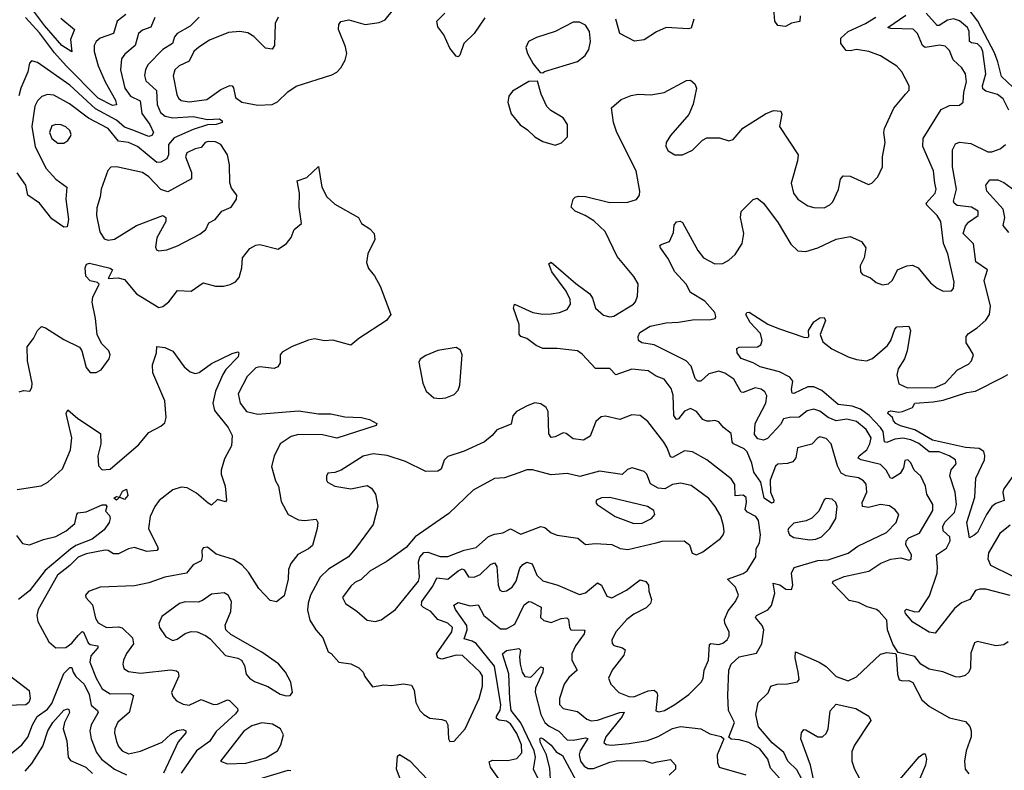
# Model space of a CAD drawing. Extents: x 1550320 to 1685906, y 509093 to 640511.
# Tile 241 of 256: x 1654057 to 1658927, y 523999 to 527713. Entities that reach past the tile are written whole.
import ezdxf

# ---------------------------------------------------------------- set-up
doc = ezdxf.new("R2010")
doc.units = 0

msp = doc.modelspace()

# ---------------------------------------------------------------- linework, layer by layer
at = {"layer": '0CON20XD'}
for points in [[(1654260.1, 527720.1), (1654328.6, 527665), (1654308.4, 527615), (1654315, 527553.8), (1654265, 527584.8), (1654178.7, 527685), (1654085, 527810.4)], [(1655235, 527290.5), (1655305, 527294.2), (1655332.6, 527307.4), (1655383.2, 527356.8), (1655425, 527383.8), (1655600.5, 527439.5), (1655626, 527454), (1655645.4, 527474.6), (1655667.3, 527512.7), (1655674.6, 527545), (1655668.8, 527578.8), (1655634, 527665), (1655635, 527690), (1655645, 527703.3), (1655685, 527712), (1655765, 527688.8), (1655835, 527699.2), (1655865, 527712.5), (1655906, 527764)], [(1657917.8, 527732.2), (1657915, 527704.2), (1657875, 527695.4), (1657845, 527678.8), (1657806, 527685), (1657791.2, 527705), (1657786.7, 527765)], [(1658968.6, 527378.6), (1658912.2, 527432.2), (1658895.5, 527505), (1658878.5, 527548.5), (1658795.7, 527705.7), (1658748.3, 527768.3)], [(1654944.4, 527725.6), (1654899.2, 527680.8), (1654835.4, 527645), (1654822.2, 527627.8), (1654813.1, 527595), (1654764.6, 527565), (1654690.9, 527489.1), (1654678.7, 527465), (1654673.5, 527436.5), (1654681.1, 527411.1), (1654733.4, 527363.4), (1654737.1, 527292.9), (1654753.3, 527253.3), (1654776.1, 527236.1), (1654815, 527227.3), (1654915, 527234.1), (1654985, 527219.2), (1655045, 527221.9), (1655057.7, 527212.3), (1655058, 527205), (1655028.8, 527195), (1654985, 527192.1), (1654915, 527170.5), (1654821.3, 527128.7), (1654792.8, 527095), (1654793.3, 527045), (1654785, 527024.7), (1654755, 527008.9), (1654735, 527006.8), (1654639.6, 527085), (1654595, 527104.8), (1654545, 527111.9), (1654495, 527174.8), (1654396.3, 527226.3), (1654302.7, 527297.3), (1654225, 527339.2), (1654195, 527342.8), (1654166.3, 527333.7), (1654145, 527311.5), (1654131.6, 527285), (1654117.6, 527185), (1654134, 527084), (1654187.2, 526977.2), (1654235, 526923.6), (1654289.4, 526885), (1654285.4, 526824.6), (1654298.1, 526725), (1654292.3, 526687.7), (1654275, 526686.2), (1654215, 526728), (1654154.7, 526804.7), (1654096.9, 526845), (1654087.5, 526895), (1654045, 526954.7)], [(1654725.3, 527724.7), (1654705, 527675.5), (1654665, 527661.6), (1654645, 527645.5), (1654627.7, 527585), (1654577, 527543), (1654560.5, 527519.5), (1654554.7, 527465), (1654576.2, 527375), (1654605, 527335.3), (1654651.9, 527311.9), (1654660.3, 527249.7), (1654700.4, 527195), (1654719.2, 527155), (1654710.1, 527139.9), (1654695, 527135.9), (1654616.4, 527166.4), (1654575, 527180.6), (1654535.5, 527215.5), (1654432.4, 527272.4), (1654305, 527389), (1654145, 527502), (1654115, 527510), (1654105, 527497.5), (1654096.7, 527455), (1654062.9, 527375), (1654053.1, 527336.9)], [(1654581.4, 527738.6), (1654538.7, 527705), (1654520.9, 527645), (1654455, 527621.1), (1654434.6, 527605), (1654425.3, 527584.7), (1654425.3, 527555), (1654444.8, 527485), (1654479, 527405), (1654530.6, 527315), (1654535, 527291.9), (1654515, 527289.1), (1654445, 527324.8), (1654286.7, 527485), (1654228.7, 527548.7), (1654155, 527647.4), (1654085, 527723.3)], [(1655335.6, 527725), (1655319.6, 527695), (1655317.5, 527585), (1655305, 527567.3), (1655272.5, 527572.5), (1655215, 527629.2), (1655185, 527647.5), (1655145, 527654.6), (1655090.1, 527649.9), (1654995, 527611.5), (1654942.8, 527577.2), (1654918.5, 527555), (1654895, 527507.1), (1654845.3, 527484.7), (1654823.5, 527465), (1654815.4, 527435), (1654833.6, 527343.6), (1654841.8, 527325), (1654855, 527313.3), (1654895, 527307), (1654982.6, 527317.4), (1655051.6, 527368.4), (1655096.7, 527386.7), (1655108, 527385), (1655115, 527376.2), (1655125, 527327.5), (1655155.4, 527305.4), (1655235, 527290.5)], [(1656357.1, 527722.9), (1656304, 527645), (1656254.2, 527595.8), (1656233, 527537), (1656225, 527530), (1656215, 527532.5), (1656185, 527572.5), (1656155, 527637.5), (1656125, 527677.5), (1656120, 527705), (1656160, 527745)], [(1656778.9, 526328.9), (1656759.8, 526369.8), (1656688.8, 526465), (1656673.8, 526505), (1656685, 526513.3), (1656807.2, 526407.2), (1656877.2, 526357.2), (1656890, 526335), (1656904.5, 526285), (1656945, 526251.8), (1656975, 526242.9), (1656995, 526245.6), (1657092.5, 526305), (1657102.8, 526317.2), (1657113.1, 526345), (1657115.6, 526405.6), (1657095, 526442), (1657012.2, 526542.2), (1656951.9, 526665), (1656897.3, 526717.3), (1656853.8, 526745), (1656804.2, 526765), (1656784.3, 526785), (1656793.8, 526825), (1656804.4, 526835.6), (1656820.3, 526839.7), (1656855, 526838.9), (1656975, 526808.2), (1657065, 526809.5), (1657107.3, 526822.7), (1657121.9, 526845), (1657124.5, 526865), (1657106.7, 526965), (1657010.5, 527155), (1656993.3, 527205), (1656983.1, 527276.9), (1657032.4, 527317.6), (1657081.7, 527338.3), (1657115, 527344.2), (1657179.1, 527340.9), (1657245, 527352.9), (1657355, 527412), (1657375, 527413.8), (1657396.2, 527395), (1657403.8, 527375), (1657387.5, 527295), (1657365.6, 527244.4), (1657275, 527140), (1657254.6, 527105.4), (1657252.9, 527085), (1657264.2, 527065), (1657297.5, 527045), (1657335, 527044.2), (1657385, 527068), (1657433.2, 527116.8), (1657455, 527128), (1657518.8, 527128.8), (1657565, 527114), (1657585, 527120), (1657634, 527176), (1657745, 527247.3), (1657785, 527263.1), (1657820.8, 527260.8), (1657825.8, 527245.8), (1657814.3, 527185), (1657906.7, 527045), (1657903.6, 527015), (1657873.1, 526905), (1657883.6, 526855), (1657905, 526824.5), (1657955, 526792.2), (1657985, 526783.1), (1658035, 526782.2), (1658063.8, 526796.2), (1658078.4, 526811.6), (1658106.3, 526873.7), (1658116.3, 526923.7), (1658129.7, 526940.3), (1658165, 526938.6), (1658255, 526898), (1658271.2, 526905), (1658302, 526935), (1658324, 526985), (1658324.2, 527035), (1658338.1, 527105), (1658331.4, 527155), (1658334.4, 527175), (1658380, 527275), (1658438.8, 527345), (1658456.2, 527365), (1658456.7, 527385), (1658420, 527455), (1658395, 527483.8), (1658315, 527534.2), (1658256.7, 527555), (1658195, 527565.4), (1658165, 527558.4), (1658145, 527560.6), (1658118.4, 527595), (1658118.7, 527621.3), (1658155.2, 527654.8), (1658240, 527695), (1658291.4, 527725)], [(1657390.5, 527715), (1657378.1, 527671.9), (1657365, 527667.1), (1657255, 527674), (1657207.3, 527652.7), (1657146.3, 527613.7), (1657097.6, 527607.6), (1657024.7, 527644.7), (1657005.4, 527715)], [(1657864.7, 525745.3), (1657835, 525737.8), (1657820.6, 525709.4), (1657755, 525640.9), (1657735, 525633), (1657708.5, 525638.5), (1657691.5, 525661.5), (1657694.4, 525715), (1657747.9, 525815), (1657752.6, 525852.6), (1657742.5, 525872.5), (1657724, 525885), (1657695, 525890.9), (1657635, 525867.7), (1657625, 525869.5), (1657589.6, 525935), (1657545, 525964.2), (1657515, 525974.2), (1657465, 525960.5), (1657425.9, 525924.1), (1657411.2, 525925), (1657397.8, 525937.8), (1657378.7, 525998.7), (1657353.5, 526025), (1657195, 526103.7), (1657133.9, 526113.9), (1657117.8, 526125), (1657115.6, 526145), (1657124.2, 526165), (1657175, 526196.2), (1657255, 526213.1), (1657315, 526215.8), (1657385, 526228.2), (1657475, 526229.4), (1657496.7, 526235), (1657500, 526245), (1657494.2, 526265), (1657445, 526320.5), (1657375, 526362.5), (1657353.8, 526405), (1657298, 526465), (1657263.3, 526533.3), (1657225.8, 526585), (1657223.8, 526595), (1657229.5, 526600.5), (1657270, 526615), (1657290.5, 526659.5), (1657294.4, 526695.6), (1657305, 526713.3), (1657323.6, 526716.4), (1657335, 526710), (1657411.3, 526571.3), (1657439.5, 526535), (1657495, 526505.6), (1657535, 526506.9), (1657565, 526522.5), (1657595, 526550.5), (1657630, 526605), (1657638, 526655), (1657622.5, 526735), (1657625, 526763.3), (1657685, 526824.2), (1657705, 526830.8), (1657735, 526805.8), (1657807.7, 526707.7), (1657871.7, 526601.7), (1657905, 526569.2), (1657945, 526565.6), (1658005, 526584.6), (1658095, 526626.4), (1658165, 526640.8), (1658220, 526615), (1658241.2, 526585), (1658234, 526535), (1658214, 526495), (1658216, 526465), (1658225, 526452.5), (1658265, 526436.5), (1658292.2, 526412.2), (1658325, 526400.7), (1658354.1, 526405.9), (1658374.5, 526425), (1658398.8, 526475), (1658444.6, 526495.4), (1658471.9, 526498.1), (1658500, 526485), (1658561.3, 526411.3), (1658595, 526385.5), (1658625, 526370), (1658665, 526370.8), (1658676.3, 526383.7), (1658678, 526415), (1658646.8, 526555), (1658625.3, 526605), (1658613.1, 526715), (1658595.3, 526745), (1658544, 526795), (1658540.8, 526805), (1658585.3, 526855), (1658589.5, 526875), (1658583.3, 526905), (1658577.3, 526965), (1658524.1, 527085), (1658525.3, 527125), (1658615, 527268.5), (1658655, 527288.9), (1658705, 527290), (1658724, 527305), (1658727.3, 527355), (1658740.3, 527405), (1658735.3, 527445), (1658717.5, 527475), (1658673.9, 527515), (1658655, 527560), (1658635, 527581.4), (1658607.2, 527587.2), (1658534.8, 527574.8), (1658522.2, 527585), (1658498.2, 527645), (1658475.5, 527665.5), (1658365, 527669.4), (1658350, 527675), (1658439.8, 527735)], [(1658949.6, 527265), (1658921.3, 527321.3), (1658892.8, 527342.8), (1658835, 527359.5), (1658820.7, 527370.7), (1658819.1, 527385), (1658835.6, 527445), (1658821.2, 527555), (1658812.5, 527575), (1658795, 527593), (1658765, 527597.9), (1658755.2, 527605.2), (1658753.8, 527655), (1658744, 527675), (1658705, 527706.6), (1658675, 527717.1), (1658645, 527710.9), (1658605, 527683.8), (1658595, 527683.9), (1658540.4, 527745)], [(1656645, 527450), (1656653, 527457), (1656815, 527506.5), (1656854.1, 527535.9), (1656871.5, 527565), (1656880.7, 527605), (1656875.4, 527655), (1656855, 527685.6), (1656825, 527700.9), (1656795, 527700.9), (1656705, 527654.5), (1656613.3, 527625), (1656573.8, 527605), (1656560, 527575), (1656568, 527545), (1656596.7, 527495), (1656631.7, 527451.7), (1656645, 527450)], [(1656705, 527092.5), (1656736.1, 527103.9), (1656766.1, 527133.9), (1656766.2, 527195), (1656745, 527226.7), (1656684.2, 527264.2), (1656664.2, 527284.2), (1656636.7, 527345), (1656618.3, 527408.3), (1656575, 527406.7), (1656495, 527360), (1656476.7, 527335), (1656471.2, 527305), (1656487.7, 527247.7), (1656533, 527193), (1656568.8, 527168.8), (1656605, 527133.3), (1656645, 527110), (1656705, 527092.5)], [(1654245, 527101.8), (1654275, 527102.2), (1654294.2, 527115), (1654308.6, 527135), (1654311.4, 527145), (1654304.4, 527165), (1654285, 527183.5), (1654262.3, 527192.3), (1654235, 527194.7), (1654215, 527187.7), (1654204.2, 527155), (1654216.2, 527125), (1654245, 527101.8)], [(1654745, 526570), (1654785, 526574.2), (1654836.6, 526593.4), (1654948.5, 526651.5), (1654976.9, 526675), (1654992.4, 526707.6), (1655023.3, 526725), (1655056.7, 526765), (1655103.3, 526785), (1655128.8, 526825), (1655130, 526845), (1655105, 526880), (1655095.6, 526905.6), (1655094.7, 526995.3), (1655085.4, 527045), (1655051.1, 527095), (1655025, 527108.4), (1654988.9, 527111.1), (1654974, 527105), (1654955, 527080), (1654925, 527074), (1654884, 527055), (1654876.2, 527035), (1654907, 526957), (1654906, 526925), (1654788.7, 526861.3), (1654755, 526872.5), (1654695, 526936.2), (1654665, 526956.6), (1654535, 526985.6), (1654507.1, 526982.9), (1654493.3, 526966.7), (1654460.3, 526875), (1654454.1, 526835.9), (1654438.3, 526781.7), (1654436.2, 526745), (1654453.2, 526663.2), (1654475, 526628.9), (1654495, 526621.8), (1654525, 526627.3), (1654635, 526694.1), (1654765, 526743.8), (1654780, 526735), (1654779.2, 526715), (1654735, 526634), (1654727.8, 526587.8), (1654733.3, 526575), (1654745, 526570)], [(1658955, 524863.5), (1658835, 524894.7), (1658805, 524895.8), (1658785, 524889.6), (1658756.1, 524843.9), (1658715, 524828.5), (1658680.3, 524799.7), (1658585, 524677.5), (1658555, 524682.9), (1658475, 524731.5), (1658437.8, 524775), (1658435, 524787.5), (1658443.6, 524796.4), (1658485, 524783.3), (1658505, 524785.6), (1658557.5, 524862.5), (1658593.9, 524975), (1658597, 525005), (1658590.7, 525065), (1658641.1, 525098.9), (1658658.6, 525135), (1658657.8, 525155), (1658624.1, 525184.1), (1658622, 525205), (1658632.5, 525227.5), (1658680.8, 525275), (1658689.6, 525315), (1658683.8, 525375), (1658656.9, 525456.9), (1658663.5, 525486.5), (1658688.6, 525515), (1658685.7, 525535), (1658654.4, 525555), (1658605, 525574.8), (1658555, 525575.7), (1658504.6, 525615.4), (1658464.2, 525634.2), (1658425, 525642.7), (1658385, 525638.3), (1658345, 525621.1), (1658335, 525624.7), (1658327.3, 525675), (1658315.1, 525695), (1658258.4, 525755), (1658215, 525786.4), (1658175, 525801.6), (1658105, 525808.7), (1658025, 525878), (1657985, 525896.4), (1657955, 525896.2), (1657885, 525863.3), (1657877.5, 525865), (1657874, 525884), (1657880, 525925), (1657865.4, 525945), (1657815, 525970), (1657720, 525995), (1657685, 526015.6), (1657625, 526036.4), (1657606.1, 526065), (1657603.1, 526086.9), (1657615, 526092), (1657705.9, 526094.1), (1657721.9, 526105), (1657729.5, 526125), (1657720.7, 526160.7), (1657670, 526215), (1657648.8, 526255), (1657652.5, 526265), (1657665, 526266), (1657757, 526207), (1657810.6, 526185), (1657935, 526141.5), (1657955, 526141.2), (1657960, 526145), (1657958.8, 526175), (1657985, 526217.5), (1658015, 526237.5), (1658035, 526240), (1658042.5, 526225), (1658015.7, 526155), (1658029.6, 526119.6), (1658074, 526084), (1658155, 526044.7), (1658195, 526031.9), (1658245, 526025.4), (1658275, 526037.3), (1658348.5, 526101.5), (1658365.6, 526125), (1658385, 526182.5), (1658395, 526193.8), (1658455, 526197.5), (1658462, 526175), (1658446.1, 526075), (1658432.7, 526035), (1658401.8, 525985), (1658394.5, 525955), (1658405, 525910.8), (1658448, 525892), (1658585, 525893.6), (1658635, 525914.4), (1658695, 525981.4), (1658750.5, 526009.5), (1658763.8, 526025), (1658773.8, 526055), (1658756.2, 526086.2), (1658738.9, 526115), (1658737.8, 526145), (1658749.2, 526160.8), (1658792, 526188), (1658835, 526225.6), (1658853.3, 526255), (1658859.3, 526295), (1658827, 526423), (1658843.3, 526475), (1658786.2, 526515), (1658774, 526604), (1658724.1, 526655), (1658735, 526691.8), (1658749.4, 526710.6), (1658797.1, 526745), (1658797.5, 526765), (1658765.3, 526785.3), (1658693.9, 526793.9), (1658678.5, 526805), (1658675.4, 526815), (1658690.8, 526875), (1658671, 526985), (1658671.1, 527068.9), (1658685, 527099.2), (1658705, 527107.9), (1658761.1, 527101.1), (1658845, 527060), (1658865, 527060), (1658905.5, 527074.5), (1658932.2, 527095)], [(1654419.1, 526340.9), (1654450, 526405), (1654442.3, 526412.3), (1654405, 526420.8), (1654384.6, 526444.6), (1654380, 526485), (1654387.1, 526502.9), (1654401.3, 526508.7), (1654505, 526484), (1654516, 526475), (1654495, 526432.5), (1654543.8, 526436.2), (1654575, 526427.3), (1654635, 526355.9), (1654745, 526288.5), (1654765, 526293.3), (1654795, 526317.8), (1654837.4, 526372.6), (1654905, 526369.1), (1654965, 526411.4), (1655025, 526394.3), (1655065, 526394.3), (1655097.9, 526402.1), (1655125, 526416), (1655142.5, 526437.5), (1655155.6, 526485), (1655158.9, 526535), (1655195, 526581.1), (1655225, 526597.8), (1655245, 526600), (1655335, 526577.5), (1655377.1, 526605), (1655400, 526635), (1655414.6, 526675.4), (1655450.8, 526705), (1655439.2, 526785), (1655440.8, 526855), (1655430, 526915), (1655477.3, 526932.7), (1655535, 526987.5), (1655550.5, 526885), (1655576.6, 526836.6), (1655615, 526800), (1655732.5, 526735), (1655747.5, 526705), (1655788.8, 526678.8), (1655810, 526655), (1655813.3, 526625), (1655778.8, 526555), (1655771.7, 526511.7), (1655781.7, 526481.7), (1655812.5, 526445), (1655840, 526395), (1655893.3, 526255), (1655871.2, 526225), (1655733.9, 526136.1), (1655695, 526101.9), (1655605, 526126.9), (1655565, 526124.4), (1655515, 526133.3), (1655485, 526128.2), (1655405, 526096.4), (1655355, 526068.1), (1655344.4, 526055), (1655344.6, 526015.4), (1655332.9, 525995), (1655315, 525987.1), (1655245, 525995.9), (1655225, 525991.1), (1655182, 525948), (1655137.8, 525862.2), (1655147.5, 525815), (1655178.6, 525775), (1655235, 525762.1), (1655435, 525778.2), (1655535, 525762.4), (1655595, 525762.9), (1655665, 525747.7), (1655747.5, 525745), (1655786.7, 525735), (1655822.5, 525715), (1655820, 525705), (1655625, 525643.1), (1655555, 525658.9), (1655435, 525660.5), (1655399.4, 525650.6), (1655345, 525614.2), (1655315, 525553.3), (1655302.5, 525502.5), (1655321.9, 525431.9), (1655336.7, 525405), (1655349.4, 525329.4), (1655385, 525265.7), (1655435, 525238.8), (1655465, 525235.4), (1655522.5, 525242.5), (1655531.4, 525225), (1655528.6, 525195), (1655505, 525112), (1655486, 525095), (1655432.9, 525067.1), (1655398.3, 525021.7), (1655386.9, 524993.1), (1655385.4, 524945), (1655365, 524862), (1655326.4, 524833.6), (1655295, 524840), (1655239.5, 524899.5), (1655188.9, 524978.9), (1655155, 525016.4), (1655115, 525041.8), (1655028.8, 525068.8), (1654985, 525102.5), (1654965, 525100), (1654957.5, 525085), (1654960, 525055), (1654953.9, 525036.1), (1654914.7, 525015.3), (1654882.5, 524975), (1654775, 524955.4), (1654695, 524926.2), (1654625, 524912.7), (1654454.5, 524905.5), (1654396.4, 524883.6), (1654382.5, 524865), (1654383.3, 524855), (1654417.5, 524817.5), (1654432.5, 524752.5), (1654445, 524729.5), (1654485.9, 524705.9), (1654545, 524709.7), (1654564.4, 524704.4), (1654615, 524654.4), (1654619.7, 524625), (1654585, 524577.1), (1654570.5, 524545), (1654566.7, 524525), (1654572.2, 524502.2), (1654595, 524487.5), (1654655, 524480.3), (1654805, 524495.6), (1654832.1, 524492.1), (1654841.1, 524485), (1654843.1, 524465), (1654807.8, 524385), (1654814.6, 524364.6), (1654832.8, 524342.8), (1654865, 524326.9), (1654895, 524321.8), (1654955, 524350), (1655015, 524324.1), (1655035, 524326.7), (1655085, 524348.5), (1655095.3, 524345.3), (1655134.5, 524305), (1655135.5, 524295), (1655125, 524278.2), (1655028.2, 524191.8), (1654995, 524141.1), (1654931.4, 524095), (1654856.2, 523985)], [(1658949.6, 526659.6), (1658921.5, 526695), (1658930, 526735), (1658921.7, 526775), (1658840.5, 526865), (1658835.6, 526895), (1658855, 526920.8), (1658895, 526920), (1658925, 526907.8), (1658997.5, 526855)], [(1654055, 525871.2), (1654075, 525879.2), (1654107.5, 525875), (1654116.9, 525893.1), (1654118.5, 525915), (1654094.6, 526025.4), (1654094.5, 526095), (1654125, 526136.2), (1654144.6, 526175.4), (1654165, 526194.4), (1654185, 526188.9), (1654275, 526130.5), (1654352.2, 526092.2), (1654364.2, 526075), (1654385, 525992.5), (1654405, 525966.7), (1654435, 525966.7), (1654459.5, 525980.5), (1654498.8, 526035), (1654504, 526055), (1654497.5, 526075), (1654460.7, 526110.7), (1654439.4, 526155), (1654432.5, 526235), (1654414.5, 526315.5), (1654419.1, 526340.9)], [(1657845.7, 523925), (1657769.8, 524009.8), (1657756.8, 524055), (1657717.2, 524105), (1657663.9, 524136.1), (1657615, 524150.5), (1657575, 524153.8), (1657563.8, 524163.8), (1657591.9, 524235), (1657562.9, 524295), (1657559.7, 524369.7), (1657563.9, 524495), (1657575.3, 524524.7), (1657615, 524560.9), (1657701.2, 524578.8), (1657728.2, 524625), (1657737.6, 524695), (1657729.1, 524715), (1657696.5, 524755), (1657701.9, 524765), (1657756.4, 524793.6), (1657775.4, 524815), (1657791.5, 524875), (1657783.8, 524925), (1657816.9, 524916.9), (1657846.7, 524895), (1657875, 524894), (1657880.6, 524915), (1657874.5, 524974.5), (1657887.6, 525002.4), (1658005, 525037.4), (1658055, 525041.2), (1658155, 525073.2), (1658202.4, 525107.6), (1658343.4, 525176.6), (1658392.2, 525225), (1658405.7, 525265), (1658387.4, 525287.4), (1658358.3, 525308.3), (1658314, 525315), (1658255, 525298.9), (1658225.5, 525305), (1658223.8, 525325), (1658247.6, 525375), (1658243.9, 525415), (1658231.1, 525431.1), (1658205, 525446.8), (1658145, 525456), (1658120.1, 525470.1), (1658101.1, 525505), (1658070.6, 525615), (1658045, 525640.6), (1658015, 525649.1), (1658004.4, 525645), (1657975, 525612.2), (1657904.6, 525595.4), (1657896.2, 525545), (1657881.4, 525525), (1657855, 525516.6), (1657806, 525514), (1657795, 525503.5), (1657768.4, 525435), (1657770.7, 525375), (1657786.5, 525335), (1657785, 525323.5), (1657775, 525321.2), (1657738.5, 525345), (1657722.8, 525425), (1657687.2, 525475), (1657678.5, 525518.5), (1657654.5, 525575), (1657639.6, 525589.6), (1657586.9, 525615), (1657580.4, 525625), (1657575.8, 525665), (1657538, 525695), (1657515, 525723.8), (1657495, 525730), (1657472.6, 525727.4), (1657455, 525726.4), (1657435, 525734.4), (1657404.1, 525774.1), (1657375, 525789.5), (1657345, 525776.7), (1657315, 525738.5), (1657305, 525734.6), (1657291.7, 525755), (1657289.6, 525855), (1657278.8, 525888.8), (1657245, 525934.3), (1657205, 525948.9), (1657165, 525976.4), (1657085, 525983.2), (1657005, 525955.6), (1656975, 525987.3), (1656905, 525986.7), (1656838.7, 526058.7), (1656815, 526074.3), (1656715, 526086.7), (1656645, 526085.7), (1656610.6, 526100.6), (1656565, 526135.8), (1656535, 526146.2), (1656527.5, 526157.5), (1656527.1, 526205), (1656499.2, 526285), (1656503.8, 526306.2), (1656595, 526264.4), (1656645, 526256.7), (1656685, 526258.5), (1656727.5, 526265), (1656765, 526279.2), (1656780.8, 526305), (1656778.9, 526328.9)], [(1654045, 525388.5), (1654162.7, 525407.3), (1654195.6, 525424.4), (1654268.9, 525491.1), (1654308.2, 525585), (1654314.6, 525645), (1654286, 525765), (1654295, 525783.3), (1654345, 525740), (1654455.8, 525665.8), (1654458.9, 525615), (1654442.7, 525555), (1654446.5, 525506.5), (1654465.5, 525485.5), (1654505, 525490), (1654645, 525609.1), (1654695, 525671.2), (1654755, 525702.3), (1654775, 525718.9), (1654781.8, 525745), (1654775, 525826.7), (1654715.7, 525965), (1654714, 526005), (1654733.8, 526065), (1654735, 526096.7), (1654775, 526091.2), (1654815, 526073.3), (1654870.8, 525995), (1654900.6, 525970.6), (1654925, 525962.2), (1654945, 525968.1), (1655005, 526011.9), (1655107.8, 526062.2), (1655135, 526070), (1655140.8, 526065), (1655138, 526045), (1655077.2, 525982.8), (1655062.3, 525957.7), (1655025.7, 525875), (1655011.3, 525815), (1655019.5, 525779.5), (1655087.7, 525695), (1655107.5, 525655), (1655104, 525605), (1655070.3, 525539.7), (1655053.8, 525485), (1655054, 525465), (1655073.8, 525405), (1655080, 525335), (1655075, 525327.5), (1655035, 525338.6), (1655005, 525311.2), (1654988.8, 525321.2)], [(1656135, 525838), (1656165, 525842.5), (1656205, 525858.8), (1656225, 525880), (1656234.2, 525905), (1656245.8, 526055), (1656237.3, 526077.3), (1656215, 526091.2), (1656125, 526075.8), (1656065, 526051.2), (1656037, 526033), (1656030.7, 526019.3), (1656050.8, 525915), (1656068, 525875), (1656105, 525842), (1656135, 525838)], [(1658985, 525477.9), (1658925, 525391.9), (1658920.3, 525375), (1658925.9, 525334.1), (1658885, 525320), (1658865, 525304.7), (1658838, 525265), (1658795, 525176), (1658777.4, 525162.6), (1658755, 525150), (1658741.2, 525225), (1658780.8, 525350.8), (1658785.3, 525445), (1658828.8, 525535), (1658831.1, 525555), (1658825, 525576.6), (1658801.7, 525591.7), (1658735, 525595.6), (1658572.2, 525632.2), (1658483.5, 525683.5), (1658413, 525703), (1658390, 525715), (1658377.9, 525727.9), (1658373.7, 525745), (1658351.2, 525765), (1658353.6, 525775), (1658365, 525778.4), (1658405, 525771.7), (1658423.3, 525775), (1658472, 525795), (1658483.6, 525816.4), (1658575, 525821.7), (1658625, 525830.9), (1658741.2, 525868.8), (1658785, 525874.8), (1658917.6, 525942.4), (1658945, 525957.8)], [(1656185, 524142.5), (1656205, 524143.8), (1656260, 524205), (1656330, 524355), (1656346.2, 524415), (1656345.7, 524465), (1656335, 524485.3), (1656247.4, 524567.4), (1656215, 524569.6), (1656145, 524549.5), (1656124.4, 524555), (1656118, 524575), (1656194.7, 524685), (1656198.2, 524705), (1656175, 524727.6), (1656125, 524745.4), (1656089.6, 524785), (1656054.5, 524805), (1656044.7, 524815), (1656045.7, 524835), (1656100.4, 524909.6), (1656119.2, 524950.8), (1656175, 524945.7), (1656225, 524986.6), (1656245, 524995.3), (1656255, 524990.5), (1656277.1, 524957.1), (1656305, 524954.6), (1656335, 524968.7), (1656385, 525017.3), (1656405, 525025.6), (1656417.3, 525007.3), (1656423.1, 524915), (1656431.3, 524891.3), (1656445, 524884.4), (1656465, 524887.8), (1656493.1, 524905), (1656512.5, 524935), (1656531.2, 524998.8), (1656545, 525017.5), (1656565, 525029.1), (1656591.5, 525021.5), (1656614.4, 524964.4), (1656645, 524937.5), (1656718, 524915), (1656825, 524869.1), (1656855, 524877.5), (1656915, 524927.1), (1656934.6, 524914.6), (1656960.3, 524860.3), (1656985, 524852.5), (1657058.9, 524891.1), (1657125, 524941.9), (1657153.7, 524933.7), (1657167.5, 524915), (1657167.8, 524885), (1657182.5, 524845), (1657176.2, 524825), (1657155, 524803.3), (1657095, 524772), (1657060.4, 524745), (1657006.7, 524686.7), (1656985.6, 524645), (1656986.7, 524626.7), (1656996.2, 524616.2), (1657038.8, 524605), (1657051.1, 524595), (1657045, 524569.4), (1656986.5, 524495), (1656968.6, 524455), (1656981.4, 524425), (1657020.8, 524385), (1657070, 524365), (1657095, 524362.1), (1657165, 524392.6), (1657195.3, 524395.3), (1657207.9, 524385), (1657211.7, 524371.7), (1657204, 524294), (1657218.3, 524288.3), (1657245.8, 524295), (1657297.8, 524325), (1657365.6, 524375), (1657426.9, 524435), (1657436.7, 524453.3), (1657441.8, 524495), (1657463.7, 524545), (1657468.9, 524621.1), (1657475, 524627.1), (1657515, 524622.5), (1657535, 524627.9), (1657555.3, 524645), (1657565.3, 524665), (1657566.1, 524685), (1657544.8, 524724.8), (1657543.6, 524745), (1657561, 524789), (1657597.8, 524835), (1657612.2, 524865), (1657597.7, 524905), (1657558.1, 524945), (1657635, 524972.3), (1657655, 524985.4), (1657697.3, 525055), (1657699.1, 525095), (1657715.6, 525125), (1657720.5, 525165), (1657711.5, 525235), (1657698.2, 525255), (1657655.8, 525275.8), (1657645, 525290), (1657651.9, 525325), (1657649.6, 525349.6), (1657635, 525360.9), (1657595, 525357.5), (1657593.5, 525413.5), (1657575, 525440.9), (1657455.8, 525535.8), (1657384.7, 525574.7), (1657345, 525580.6), (1657285, 525546.2), (1657275, 525549.4), (1657260, 525595), (1657243.3, 525623.3), (1657164.2, 525725), (1657125, 525754), (1657085, 525758), (1657024.5, 525735.5), (1656955, 525751.1), (1656932.1, 525747.9), (1656906, 525725), (1656878, 525652), (1656845, 525632.9), (1656795, 525640), (1656760, 525665), (1656745, 525668.9), (1656705, 525649.2), (1656685, 525646.2), (1656673.5, 525663.5), (1656670, 525775), (1656660, 525795), (1656635, 525812.5), (1656605, 525817.1), (1656567.4, 525802.6), (1656514, 525775), (1656496.4, 525753.6), (1656488, 525712), (1656416.9, 525683.1), (1656393.8, 525655), (1656355, 525624), (1656255, 525578.6), (1656175, 525552), (1656156.9, 525533.1), (1656140.7, 525489.3), (1656125, 525478.6), (1656065, 525477.3), (1655965, 525526.9), (1655875, 525556.1), (1655805, 525564.6), (1655755, 525552.7), (1655646.2, 525483.8), (1655615, 525472.9), (1655580.5, 525469.5), (1655573.8, 525455), (1655574.1, 525434.1), (1655580, 525425), (1655616.2, 525405), (1655695, 525392.1), (1655775, 525407.8), (1655796.9, 525395), (1655816.2, 525365), (1655828.5, 525305), (1655805.4, 525214.6), (1655723, 525103), (1655683.3, 525055), (1655585, 524993.8), (1655542.9, 524955), (1655495.8, 524865), (1655483.5, 524826.5), (1655480.9, 524790.9), (1655491.9, 524741.9), (1655520.9, 524695), (1655555.6, 524655), (1655582, 524585), (1655596.9, 524576.9), (1655635, 524534.3), (1655695, 524525.6), (1655735, 524505.8), (1655756.2, 524485), (1655763.9, 524463.9), (1655801.7, 524411.7), (1655858.3, 524421.7), (1655895, 524418.1), (1655955, 524427.8), (1655995, 524420.8), (1656008.5, 524395), (1656016.8, 524335), (1656036.2, 524295), (1656055, 524274.6), (1656085, 524256.9), (1656145, 524251.4), (1656165, 524243.3), (1656174, 524225), (1656177.5, 524155), (1656185, 524142.5)], [(1658945.5, 524634.5), (1658925, 524619.4), (1658885, 524614.6), (1658795, 524635.8), (1658780, 524630), (1658762, 524578), (1658759.4, 524505), (1658750.8, 524485), (1658732.5, 524467.5), (1658705, 524459.5), (1658685, 524460.9), (1658623.2, 524486.8), (1658555, 524498.9), (1658514.3, 524524.3), (1658485, 524562.9), (1658402.5, 524582.5), (1658375, 524623.3), (1658348.5, 524695), (1658345, 524742), (1658308.2, 524785), (1658295, 524795.3), (1658248.4, 524808.4), (1658205, 524829.1), (1658159.6, 524839.6), (1658076.7, 524925), (1658080, 524935), (1658135, 524957.6), (1658256, 524985), (1658316.2, 525023.8), (1658365, 525044.7), (1658415, 525050), (1658455, 525038.8), (1658465.8, 525044.2), (1658467.5, 525065), (1658439.1, 525115), (1658441.2, 525135), (1658455, 525149.5), (1658507.8, 525172.2), (1658572.7, 525285), (1658573.9, 525315), (1658542.9, 525365), (1658536.2, 525405), (1658513.1, 525455), (1658481.4, 525485), (1658465, 525520), (1658450, 525535), (1658435, 525532.5), (1658428.9, 525495), (1658412.4, 525467.6), (1658372.7, 525442.7), (1658364.2, 525444.2), (1658343.2, 525485), (1658315, 525511.5), (1658219.2, 525535), (1658204.2, 525544.2), (1658208.5, 525555), (1658246.1, 525585), (1658261.2, 525615), (1658267.7, 525645), (1658243.2, 525685), (1658195, 525725.7), (1658147.1, 525737.1), (1658095, 525728.4), (1658055.2, 525745.2), (1658015, 525776), (1657985, 525786), (1657952, 525778), (1657912.8, 525747.2), (1657864.7, 525745.3)], [(1655815, 524735.6), (1655845, 524744.4), (1655915.3, 524794.7), (1656029.6, 524935), (1656034.6, 524955), (1656029.1, 525030.9), (1656035.8, 525054.2), (1656055, 525076.2), (1656075, 525078.8), (1656136.7, 525056.7), (1656175, 525056.7), (1656255, 525088.4), (1656315, 525101.3), (1656375, 525155.3), (1656405, 525168.4), (1656446, 525175), (1656485, 525194.5), (1656535, 525167.3), (1656635, 525205.4), (1656655, 525200), (1656684.7, 525174.7), (1656715, 525162.1), (1656817, 525147), (1656855, 525116.2), (1656905, 525121.5), (1656986, 525116), (1657026.5, 525096.5), (1657065, 525092.5), (1657205.2, 525124.8), (1657235, 525133.3), (1657344, 525134), (1657368.9, 525115), (1657383, 525073), (1657405, 525065.8), (1657435, 525079.4), (1657523.4, 525146.6), (1657536.4, 525163.6), (1657541.3, 525178.7), (1657538.6, 525208.6), (1657525, 525256.2), (1657496.9, 525305), (1657465, 525344.5), (1657378.3, 525408.3), (1657325, 525419.3), (1657285, 525413.2), (1657247.3, 525392.7), (1657215, 525395.2), (1657176, 525416), (1657158.9, 525465), (1657145, 525477.8), (1657085.4, 525495.4), (1657062.3, 525487.7), (1657036.6, 525463.4), (1656925, 525479.7), (1656827.3, 525452.7), (1656765, 525467.1), (1656685, 525460.8), (1656593.3, 525486.7), (1656565, 525485.4), (1656525, 525471.8), (1656455, 525446.5), (1656405, 525442.9), (1656299.4, 525385), (1656179.9, 525270.1), (1656012.5, 525155), (1655969.1, 525100.9), (1655875, 525034.5), (1655788.9, 524985), (1655745, 524943.8), (1655715, 524929.2), (1655695, 524910.8), (1655652.9, 524855), (1655668, 524825), (1655725, 524787.1), (1655775, 524742), (1655815, 524735.6)], [(1654988.8, 525321.2), (1654930.5, 525370.5), (1654885, 525396.5), (1654855, 525400.3), (1654815, 525386.6), (1654746.5, 525333.5), (1654725, 525304.4), (1654702.9, 525255), (1654694.1, 525195), (1654738.8, 525105), (1654741.1, 525095), (1654735, 525087.1), (1654685, 525081.8), (1654625, 525101.3), (1654595, 525094.6), (1654545, 525069.7), (1654520.6, 525070.6), (1654495, 525086.6), (1654479, 525089), (1654385, 525071.1), (1654345.9, 525054.1), (1654305, 525012.6), (1654243.6, 524965), (1654148, 524795), (1654140.9, 524765), (1654146.7, 524735), (1654200.6, 524635), (1654235.5, 524605.5), (1654285, 524606.8), (1654315, 524628.6), (1654346.1, 524666.1), (1654365, 524685.7), (1654372.2, 524682.2), (1654395, 524630.5), (1654405, 524622), (1654442.9, 524615), (1654442.9, 524605), (1654408.4, 524565), (1654403, 524535), (1654434.8, 524455), (1654465, 524402.3), (1654505, 524377.1), (1654605, 524378.6), (1654619.7, 524369.7), (1654598.2, 524285), (1654542.8, 524237.2), (1654526.9, 524205), (1654525.4, 524185), (1654535, 524141.2), (1654545, 524117.1), (1654563.3, 524095), (1654595, 524081.2), (1654655, 524094), (1654762.1, 524137.9), (1654805, 524177.7), (1654835, 524196.4), (1654865, 524200.5), (1654878.6, 524195), (1654878.5, 524185), (1654840.7, 524139.3), (1654767.5, 523985)], [(1654535, 525336.2), (1654522.9, 525345), (1654535, 525353.8), (1654550, 525350), (1654565, 525380.8), (1654585, 525390), (1654590.9, 525359.1), (1654575, 525339.2), (1654550, 525350), (1654535, 525336.2)], [(1657095, 525220.4), (1657135, 525222.7), (1657182, 525245), (1657197.5, 525265), (1657192.5, 525285), (1657162, 525305), (1656975, 525349.5), (1656935, 525347.8), (1656910, 525335), (1656906.7, 525325), (1656913.3, 525315), (1657002.5, 525255), (1657095, 525220.4)], [(1657965, 525139.1), (1657995, 525142.3), (1658022.9, 525155), (1658064.2, 525195), (1658093.8, 525245), (1658100.8, 525305), (1658093.8, 525325), (1658075, 525341.2), (1658046.4, 525343.6), (1658035, 525336.7), (1658008.6, 525281.4), (1657975, 525246), (1657947, 525233), (1657885, 525221.4), (1657858.6, 525195), (1657855.8, 525185), (1657864, 525165), (1657885, 525151.4), (1657965, 525139.1)], [(1654040.9, 525160.9), (1654070.7, 525120.7), (1654105, 525114.4), (1654175, 525141.8), (1654235, 525155.9), (1654285.9, 525184.1), (1654329.8, 525220.2), (1654338.6, 525265), (1654345, 525272.5), (1654385, 525277.8), (1654465, 525312.5), (1654482.7, 525312.7), (1654487.1, 525305), (1654481.7, 525281.7), (1654500.7, 525260.7), (1654503.8, 525245), (1654498.6, 525225), (1654475, 525188.6), (1654415, 525142.6), (1654335, 525110.9), (1654307.3, 525092.7), (1654182.9, 524987.1), (1654105, 524887.5), (1654051.2, 524845)], [(1658955, 525212.9), (1658905, 525171.5), (1658848.2, 525075), (1658845.4, 525045), (1658858.5, 525015), (1658965, 524962)], [(1655375, 524367.1), (1655395, 524370), (1655405.6, 524385), (1655397.3, 524435), (1655370.9, 524485), (1655336.5, 524526.5), (1655255, 524584.3), (1655101.2, 524671.2), (1655076.7, 524695), (1655072.3, 524717.7), (1655100.8, 524785), (1655104.2, 524835), (1655087.5, 524865), (1655067.4, 524877.4), (1655005, 524870), (1654960.9, 524839.1), (1654939.1, 524830.9), (1654875, 524832.1), (1654848, 524825), (1654759.8, 524760.2), (1654745.6, 524725), (1654747.8, 524705), (1654779.5, 524659.5), (1654815, 524640.8), (1654835, 524647.5), (1654875, 524675.7), (1654905, 524685.7), (1654935, 524684.3), (1654975.7, 524665.7), (1654999.7, 524649.7), (1655075, 524566.7), (1655135, 524554), (1655154.2, 524544.2), (1655168.3, 524518.3), (1655176.9, 524475), (1655192.9, 524455), (1655218.3, 524438.3), (1655283.9, 524413.9), (1655345, 524375.6), (1655375, 524367.1)], [(1656435, 523945.8), (1656384.8, 524015), (1656379.5, 524040.5), (1656395, 524050), (1656471.5, 524048.5), (1656515, 524058.2), (1656539.8, 524085), (1656539.3, 524125), (1656515, 524181.6), (1656485, 524229.6), (1656465, 524243), (1656427.8, 524247.8), (1656415.5, 524255), (1656415.4, 524265), (1656433.7, 524296.3), (1656436.6, 524323.4), (1656405.2, 524515), (1656315, 524626.8), (1656295, 524638.6), (1656255, 524649.4), (1656269.4, 524695), (1656267.6, 524715), (1656211.6, 524795), (1656203.4, 524816.6), (1656225, 524830), (1656285, 524812.4), (1656325, 524817.3), (1656352.5, 524765), (1656435, 524699.3), (1656465, 524699.3), (1656505, 524721.8), (1656552.4, 524817.6), (1656575, 524833.8), (1656585, 524832.9), (1656635.9, 524805.9), (1656633.2, 524755), (1656649.9, 524739.9), (1656685, 524731.2), (1656735, 524751.1), (1656763.6, 524753.6), (1656771.1, 524745), (1656776.4, 524705), (1656783.6, 524693.6), (1656852, 524692), (1656848.9, 524675), (1656805.2, 524614.8), (1656788.2, 524575), (1656788, 524545), (1656814.4, 524495), (1656772.1, 524457.9), (1656749.6, 524425), (1656727.3, 524355), (1656727.5, 524325), (1656745, 524305.5), (1656815, 524289.6), (1656861.9, 524251.9), (1656883.8, 524243.8), (1656915, 524247.3), (1657025.8, 524285), (1657047.2, 524287.2), (1657036.9, 524265), (1656955.8, 524165), (1656946.4, 524136.4), (1656956.8, 524126.8), (1656984.3, 524124.3), (1657071.5, 524131.5), (1657162.5, 524147.5), (1657214, 524166), (1657285, 524205.9), (1657325, 524216.8), (1657425, 524204.3), (1657470.3, 524180.3), (1657526.9, 524166.9), (1657540, 524155), (1657507.1, 524075), (1657508.6, 524038.6), (1657516.7, 524015), (1657647.6, 523977.6)], [(1656625, 523950.5), (1656598, 524005), (1656607.5, 524065), (1656601.2, 524095), (1656535, 524234.4), (1656487.3, 524295), (1656481.7, 524351.7), (1656476.4, 524476.4), (1656444.3, 524575.7), (1656465, 524592.5), (1656525, 524602.2), (1656534.4, 524594.4), (1656528.6, 524561.4), (1656532, 524525), (1656542.2, 524485), (1656555, 524463.2), (1656585, 524460.8), (1656635, 524511.5), (1656646.4, 524506.4), (1656643.8, 524485), (1656608.3, 524405), (1656605.7, 524385), (1656634.5, 524275), (1656654.8, 524235), (1656675, 524217.8), (1656723.5, 524193.5), (1656765, 524150.5), (1656795, 524148.2), (1656855, 524160.5), (1656866.7, 524156.7), (1656829.4, 524095), (1656823.9, 524075), (1656831, 524045), (1656849.3, 524019.3), (1656868.9, 524008.9), (1656895, 524007.8), (1656975, 524040.2), (1657006.8, 524046.8), (1657145, 524048.3), (1657185, 524034.7), (1657209.6, 524040.4), (1657275, 524053.5), (1657301.1, 524025), (1657300.4, 524005), (1657269.7, 523975)], [(1657925.7, 523955), (1657901.2, 524001.2), (1657855.3, 524045), (1657837.1, 524087.1), (1657777.8, 524135), (1657710.6, 524215), (1657697.8, 524275), (1657708.6, 524335), (1657758.2, 524381.8), (1657772.2, 524415), (1657803.3, 524425), (1657855, 524426.6), (1657903.5, 524436.5), (1657912.1, 524447.9), (1657907.7, 524485), (1657892.7, 524555), (1657894.2, 524585.8), (1658011.1, 524535), (1658045, 524512.7), (1658095, 524463.3), (1658155, 524441.2), (1658195, 524461.5), (1658315, 524573.1), (1658345, 524582.9), (1658387, 524577), (1658392.5, 524572.5), (1658398.5, 524475), (1658407.5, 524447.5), (1658425, 524441.5), (1658455, 524442.9), (1658474.4, 524434.4), (1658518.3, 524348.3), (1658556, 524315), (1658655, 524258.5), (1658735, 524240.5), (1658756.6, 524216.6), (1658763.5, 524195), (1658762.7, 524165), (1658737.8, 524095), (1658729.2, 524045), (1658734, 524005), (1658751.7, 523981.7)], [(1654005, 524074.4), (1654067.8, 524125), (1654097.6, 524162.4), (1654120, 524225), (1654144, 524266), (1654195, 524301.8), (1654215, 524330), (1654275, 524478), (1654305, 524507.9), (1654315, 524508.6), (1654320.7, 524485), (1654334, 524464), (1654374.9, 524424.9), (1654399.6, 524375), (1654411.1, 524321.1), (1654441.5, 524295), (1654445.3, 524285.3), (1654410, 524225), (1654403.3, 524195), (1654410.5, 524155), (1654436.6, 524086.6), (1654462.2, 524055), (1654525, 524004.3), (1654585, 523977.1)], [(1653998.5, 524475), (1654103.8, 524393.8), (1654109.1, 524355), (1654102.2, 524335), (1654087.5, 524322.5), (1653995, 524320)], [(1657996.9, 523893.1), (1657968.3, 524025), (1657921.2, 524155), (1657924.1, 524185), (1657935, 524200.5), (1657945, 524200), (1658005, 524165.2), (1658028.1, 524165), (1658045, 524180.8), (1658055.7, 524204.3), (1658065, 524292.9), (1658095, 524326.7), (1658192, 524305), (1658257, 524267), (1658266.5, 524245), (1658186, 524124), (1658173, 524093), (1658173.2, 524045), (1658185.9, 524005), (1658235, 523912.2)], [(1654083.5, 523995), (1654117.5, 524032.5), (1654171.5, 524118.5), (1654196.3, 524195), (1654221.5, 524235), (1654275, 524296.2), (1654293.7, 524303.7), (1654299.7, 524299.7), (1654303.5, 524285), (1654278.9, 524235), (1654272.4, 524205), (1654290.3, 524145), (1654296.5, 524065), (1654308.2, 524048.2), (1654384.5, 524014.5), (1654417.3, 523982.7)], [(1655085, 524030.9), (1655175, 524034.7), (1655275, 524060.5), (1655331.2, 524095), (1655348.9, 524125), (1655362, 524175), (1655346.2, 524205), (1655306.9, 524226.9), (1655255, 524234), (1655205, 524219.7), (1655165, 524192.5), (1655050.8, 524045), (1655085, 524030.9)], [(1656682.3, 523955), (1656679, 524009), (1656661.9, 524075), (1656633.1, 524135), (1656629.4, 524155), (1656635, 524159.5), (1656645, 524155.9), (1656685, 524122.9), (1656710.9, 524090.9), (1656742.3, 524072.3), (1656821.2, 523925)], [(1655946.5, 523935), (1655921.1, 524005), (1655925, 524070), (1655935, 524077.5), (1655986.3, 524046.3), (1656073.5, 523953.5)], [(1658335, 523864.6), (1658505, 524065.7), (1658525, 524081.2), (1658535, 524080), (1658541.9, 524055), (1658536.9, 524025), (1658491.2, 523915)], [(1655155, 523930.5), (1655385, 524000), (1655398.3, 523998.3)]]:
    msp.add_lwpolyline(points, dxfattribs=at)

doc.saveas('drawing.dxf')
